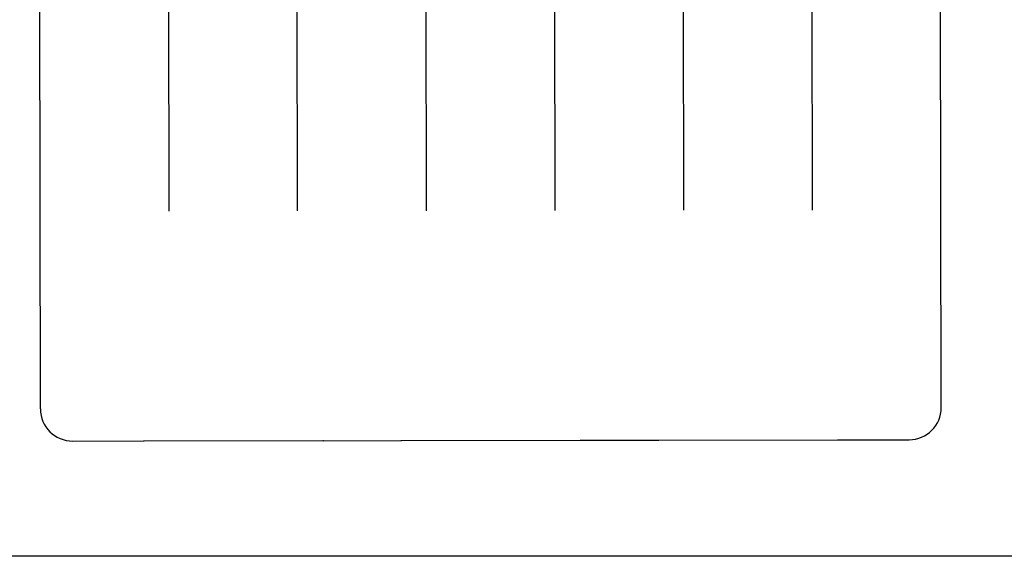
# Model space of a CAD drawing. Header units: inches. Extents: x 0 to 277, y 0 to 179.
# Tile 15 of 94: x 93.496 to 94.452, y 58.669 to 59.191. Entities that reach past the tile are written whole.
import ezdxf

# ---------------------------------------------------------------- set-up
doc = ezdxf.new("R2010")
doc.units = ezdxf.units.IN
doc.header["$LTSCALE"] = 15.20914
doc.header["$MEASUREMENT"] = 0
doc.linetypes.add('HIDDEN', pattern=[0.2, 0.1, -0.1])
doc.layers.get('0').update_dxf_attribs({"linetype": 'CONTINUOUS'})
for name, color, linetype in [('02___PRT_ALL_AXES', 7, 'CONTINUOUS'), ('DEFAULT_2', 8, 'HIDDEN'), ('DIMENSIONS', 7, 'CONTINUOUS')]:
    doc.layers.add(name, color=color, linetype=linetype)
doc.styles.get("Standard").update_dxf_attribs({"font": 'txt', "width": 0.8})
doc.dimstyles.new('DIMSTYLE_3', dxfattribs={"dimtxt": 1.268784, "dimasz": 1.626646, "dimexe": 0.09, "dimexo": 0.07, "dimgap": 0.039, "dimtad": 0, "dimtih": 1, "dimtoh": 1, "dimzin": 4, "dimdsep": 46, "dimtxsty": 'Standard', "dimblk": '_FILLED', "dimblk1": '_FILLED', "dimblk2": '_FILLED', "dimcen": 0.09, "dimadec": 0, "dimazin": 0, "dimtfac": 1, "dimtofl": 0, "dimtmove": 0, "dimatfit": 3, "dimldrblk": '_FILLED', "dimfxl": 0, "dimtolj": 1, "dimtzin": 4, "dimarcsym": 0})

# ---------------------------------------------------------------- blocks, each defined once
blk = doc.blocks.new('_FILLED')
at = {"color": 0, "linetype": 'ByBlock'}
blk.add_solid([(0, 0), (-1, 0.2), (-1, -0.2)], dxfattribs=at)
blk = doc.blocks.new('*D13')
at = {"layer": 'DIMENSIONS', "color": 2, "linetype": 'Continuous'}
for p, q in [((91.09321, 109.8409), (87.83992, 109.8409)), ((94.71821, 109.8409), (97.8426, 109.8409))]:
    blk.add_line(p, q, dxfattribs=at)
at = {"layer": 'DIMENSIONS', "color": 2, "linetype": 'Continuous', "xscale": 1.6266460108, "yscale": 1.6266460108, "zscale": 1.6266460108}
blk.add_blockref('_FILLED', (91.09321, 109.8409), dxfattribs=at)
at = {"layer": 'DIMENSIONS', "color": 2, "linetype": 'Continuous', "xscale": 1.6266460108, "yscale": 1.6266460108, "zscale": 1.6266460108, "rotation": 180}
blk.add_blockref('_FILLED', (94.71821, 109.8409), dxfattribs=at)
at = {"layer": 'DIMENSIONS', "color": 2, "linetype": 'Continuous', "insert": (98.477, 110.47529), "char_height": 1.268784, "width": 4.0601084, "attachment_point": 1, "line_spacing_factor": 0.9}
blk.add_mtext('3.63', dxfattribs=at)

msp = doc.modelspace()

# ---------------------------------------------------------------- linework, layer by layer
at = {"color": 3, "linetype": 'Continuous'}
msp.add_line((119.90571, 58.66948), (91.09321, 58.66948), dxfattribs=at)
at = {"layer": '02___PRT_ALL_AXES', "color": 8, "linetype": 'HIDDEN'}
for p, q in [((93.54748, 58.78155), (93.61623, 58.78166)), ((93.61694, 58.78166), (93.79051, 58.78194)), ((93.79123, 58.78193), (93.86623, 58.78205)), ((93.86694, 58.78206), (94.04051, 58.78233)), ((94.04122, 58.78233), (94.11622, 58.78245)), ((94.11694, 58.78246), (94.29051, 58.78273)), ((94.29122, 58.78272), (94.35997, 58.78283))]:
    msp.add_line(p, q, dxfattribs=at)
at = {"layer": 'DEFAULT_2', "color": 8, "linetype": 'HIDDEN'}
for p, q in [((93.51618, 58.81275), (93.51318, 60.70801)), ((94.39118, 58.81413), (94.38817, 60.7094)), ((93.64, 59.55723), (93.64087, 59.00512)), ((93.76587, 59.00532), (93.765, 59.55742)), ((93.89, 59.55762), (93.89087, 59.00552)), ((94.015, 59.55782), (94.01587, 59.00572)), ((94.14, 59.55802), (94.14087, 59.00591)), ((94.265, 59.55822), (94.26587, 59.00611)), ((93.61666, 58.78166), (93.61694, 58.78166)), ((93.79051, 58.78194), (93.79079, 58.78194)), ((93.86666, 58.78206), (93.86694, 58.78206)), ((94.04051, 58.78233), (94.04079, 58.78233)), ((94.11666, 58.78245), (94.11694, 58.78246)), ((94.29051, 58.78273), (94.29079, 58.78273))]:
    msp.add_line(p, q, dxfattribs=at)
for centre, radius, start, end in [((93.54743, 58.8128), 0.03125, 180.09071, 270.09071), ((94.35993, 58.81408), 0.03125, 270.09071, 0.09071), ((93.61619, 58.80666), 0.025, 270.09071, 271.08101), ((93.79119, 58.80693), 0.025, 269.10041, 270.09071), ((93.86619, 58.80705), 0.025, 270.09071, 271.08101), ((94.04119, 58.80733), 0.025, 269.10041, 270.09071), ((94.11619, 58.80745), 0.025, 270.09071, 271.08101), ((94.29119, 58.80772), 0.025, 269.10041, 270.09071)]:
    msp.add_arc(centre, radius, start, end, dxfattribs=at)

# ---------------------------------------------------------------- dimensions: what is measured, and where the dimension line sits
at = {"layer": 'DIMENSIONS', "color": 2, "linetype": 'Continuous'}
dim = msp.add_linear_dim(base=(91.0932079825, 109.8408984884), p1=(94.7182079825, 120.0444787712), p2=(91.0932079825, 58.7934787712), angle=180, dimstyle='DIMSTYLE_3', dxfattribs=at)
dim.commit()
dim.dimension.update_dxf_attribs({"geometry": '*D13', "text_midpoint": (100.5070499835, 109.8408984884), "dimtype": 160})

doc.saveas('drawing.dxf')
